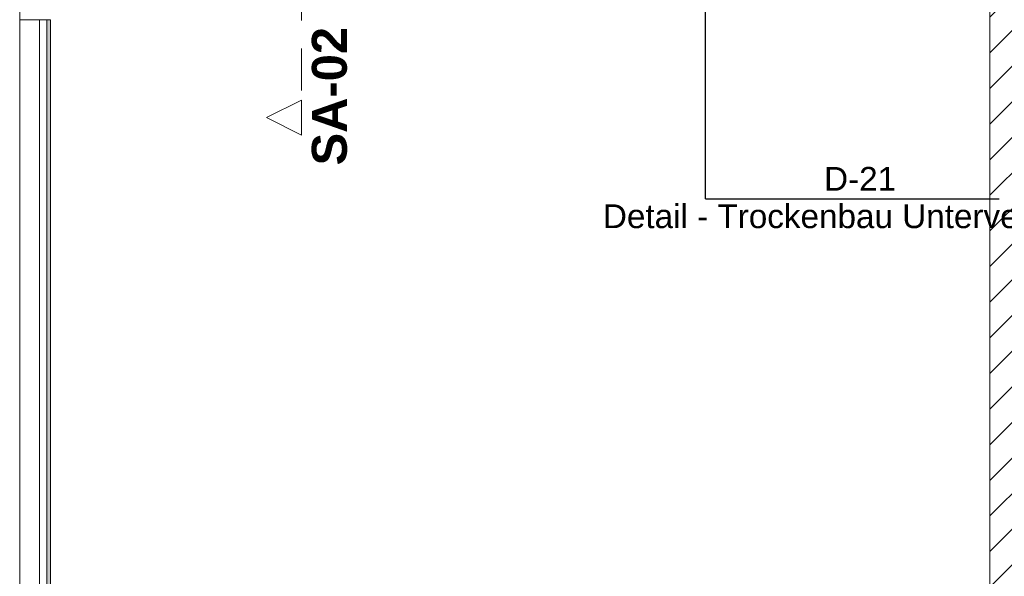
# Model space of a CAD drawing. Header units: metres. Extents: x -3.6 to 85.2, y -11 to 16.8.
# Tile 133 of 256: x 11.4 to 14.9, y 3.1 to 5.1. Entities that reach past the tile are written whole.
import ezdxf

# ---------------------------------------------------------------- set-up
doc = ezdxf.new("R2010")
doc.units = ezdxf.units.M
doc.header["$MEASUREMENT"] = 0
doc.linetypes.add('Schnittlinie', pattern=[0.3, 0.15, -0.075, 0, -0.075])
doc.linetypes.add('Wipeout_Contour', pattern=[1, 0, -1])
for name, color, linetype in [('203 - Marker.Schnitt - Ausbaudetail SA', 7, 'Continuous'), ('208 - Marker.Detail', 7, 'Continuous'), ('605 - Struktur.Wand Innen', 7, 'Continuous'), ('Neubau_606 - Struktur.Wand Innen Ausbau', 7, 'Continuous'), ('Neubau_653 - Abdeckung.TB Verkofferung', 7, 'Continuous')]:
    doc.layers.add(name, color=color, linetype=linetype)
doc.styles.add('ERSTELLTER_STIL_1', font='txt')
doc.styles.add('ERSTELLTER_STIL_2', font='txt')

msp = doc.modelspace()

# ---------------------------------------------------------------- hatches: boundary and pattern name
at = {"layer": 'Neubau_653 - Abdeckung.TB Verkofferung', "linetype": 'Continuous', "lineweight": 0, "true_color": 0x000000}
h = msp.add_hatch(dxfattribs=at)
h.set_pattern_fill('Gips_0001', color=18, style=0, pattern_type=2)
h.set_pattern_definition([(45, (0, 0), (-0.01767767, 0.01767767), [0, -0.025])])
h.paths.add_polyline_path([(11.505, 1.01), (11.505, 5.0505), (11.4925, 5.0505), (11.4925, 1.01)])

# ---------------------------------------------------------------- linework, layer by layer
at = {"layer": '203 - Marker.Schnitt - Ausbaudetail SA', "color": 7, "linetype": 'Schnittlinie', "lineweight": 13}
msp.add_line((12.4021, 6.2975), (12.4021, 4.763), dxfattribs=at)
at = {"layer": '208 - Marker.Detail', "color": 30, "linetype": 'Continuous', "lineweight": 25, "true_color": 0xff6e00}
for q in [(13.8442, 5.441), (13.8942, 4.4103)]:
    msp.add_line((13.8442, 4.4103), q, dxfattribs=at)
at = {"layer": 'Neubau_606 - Struktur.Wand Innen Ausbau', "color": 1, "linetype": 'Continuous', "lineweight": 13, "flags": 128}
msp.add_lwpolyline([(11.395, 1.01), (11.395, 5.1)], dxfattribs=at)
at = {"layer": 'Neubau_653 - Abdeckung.TB Verkofferung', "color": 1, "linetype": 'Continuous', "lineweight": 9}
for p, q in [((11.395, 1.01), (11.395, 5.0505)), ((11.505, 5.0505), (11.395, 5.0505)), ((11.505, 1.01), (11.505, 5.0505))]:
    msp.add_line(p, q, dxfattribs=at)
at = {"layer": 'Neubau_653 - Abdeckung.TB Verkofferung', "color": 1, "linetype": 'Continuous', "lineweight": 5}
for p, q in [((11.4655, 5.0505), (11.4655, 1.01)), ((11.4925, 5.0505), (11.4925, 1.01)), ((11.505, 5.0505), (11.505, 1.01))]:
    msp.add_line(p, q, dxfattribs=at)
at = {"layer": 'Neubau_653 - Abdeckung.TB Verkofferung', "color": 1, "linetype": 'Continuous', "lineweight": 5, "flags": 128}
msp.add_lwpolyline([(11.505, 5.0505), (11.4925, 5.0505), (11.4655, 5.0505)], dxfattribs=at)

# ---------------------------------------------------------------- texts
at = {"layer": '203 - Marker.Schnitt - Ausbaudetail SA', "color": 7, "lineweight": 13, "insert": (12.5654, 5.0246), "char_height": 0.125, "attachment_point": 9, "rotation": 90, "style": 'ERSTELLTER_STIL_1'}
msp.add_mtext('\\A1;{\\pqr;\\pt0;\\fArial|b1|i0|c0|p38;SA-02}', dxfattribs=at)
at = {"layer": '208 - Marker.Detail', "color": 30, "lineweight": 25, "true_color": 0xff6e00, "insert": (14.2683, 4.4395), "char_height": 0.085, "attachment_point": 7, "style": 'ERSTELLTER_STIL_2'}
msp.add_mtext('\\A1;{\\pql;\\fArial|b0|i0|c0|p38;D-21}', dxfattribs=at)

# ---------------------------------------------------------------- wipeouts: each hides what was drawn before it
at = {"color": 254, "linetype": 'Wipeout_Contour', "lineweight": 0, "ltscale": 61.464205}
msp.add_wipeout([(15.02, 5.1), (14.86, 5.1), (14.86, 0.7), (15.02, 0.7)], dxfattribs=at).dxf.layer = '605 - Struktur.Wand Innen'

# ---------------------------------------------------------------- next in the draw order: hatches: boundary and pattern name
at = {"layer": '605 - Struktur.Wand Innen', "linetype": 'Continuous', "lineweight": 0, "true_color": 0x000000}
h = msp.add_hatch(dxfattribs=at)
h.set_pattern_fill('MW_Ziegel_0001', color=18, style=0, pattern_type=2)
h.set_pattern_definition([(45, (0, 0), (-0.0636396, 0.0636396), [])])
h.paths.add_polyline_path([(15.02, 5.1), (14.86, 5.1), (14.86, 0.7), (15.02, 0.7)])

# ---------------------------------------------------------------- next in the draw order: linework, layer by layer
at = {"layer": '208 - Marker.Detail', "color": 30, "linetype": 'Continuous', "lineweight": 25, "true_color": 0xff6e00}
msp.add_line((13.8942, 4.4103), (14.8942, 4.4103), dxfattribs=at)
at = {"layer": '605 - Struktur.Wand Innen', "color": 7, "linetype": 'Continuous', "lineweight": 18, "flags": 128}
msp.add_lwpolyline([(14.86, 5.1), (14.86, 0.7)], dxfattribs=at)

# ---------------------------------------------------------------- next in the draw order: texts
at = {"layer": '208 - Marker.Detail', "color": 30, "lineweight": 25, "true_color": 0xff6e00, "insert": (13.4783, 4.3909), "char_height": 0.085, "attachment_point": 1, "style": 'ERSTELLTER_STIL_2'}
msp.add_mtext('\\A1;{\\pql;\\fArial|b0|i0|c0|p38;Detail - Trockenbau Unterverteilung}', dxfattribs=at)

# ---------------------------------------------------------------- next in the draw order: wipeouts: each hides what was drawn before it
at = {"color": 254, "linetype": 'Wipeout_Contour', "lineweight": 0, "ltscale": 39.220594}
msp.add_wipeout([(12.4021, 4.638), (12.4021, 4.763), (12.2771, 4.7005)], dxfattribs=at).dxf.layer = '203 - Marker.Schnitt - Ausbaudetail SA'

# ---------------------------------------------------------------- next in the draw order: linework, layer by layer
at = {"layer": '203 - Marker.Schnitt - Ausbaudetail SA', "color": 7, "linetype": 'Continuous', "lineweight": 13, "flags": 128}
msp.add_lwpolyline([(12.4021, 4.638), (12.4021, 4.763), (12.2771, 4.7005)], close=True, dxfattribs=at)

doc.saveas('drawing.dxf')
